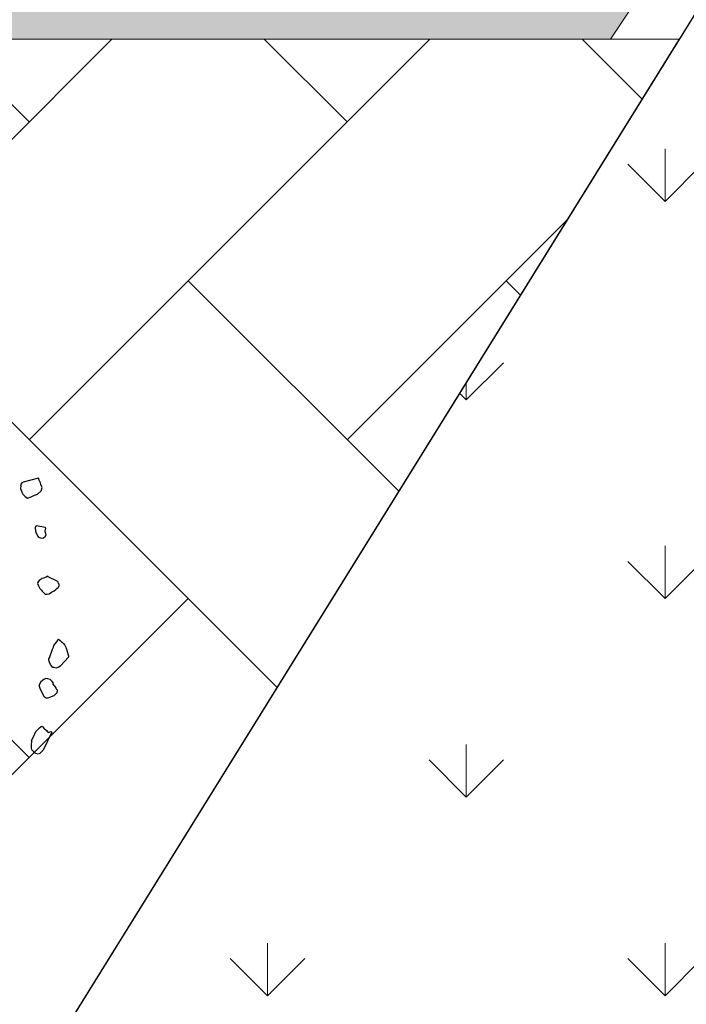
# Model space of a CAD drawing. Header units: millimetres. Extents: x 53645 to 137188, y 78097 to 135542.
# Tile 139 of 256: x 88685 to 89589, y 94044 to 95379. Entities that reach past the tile are written whole.
import ezdxf

# ---------------------------------------------------------------- set-up
doc = ezdxf.new("R2010")
doc.units = ezdxf.units.MM
doc.linetypes.add('CONTI', pattern=[0])
doc.layers.add('axis_dim', color=40, linetype='CONTI')
doc.layers.add('tree', color=67, linetype='Continuous')
for name, color, linetype, lineweight in [('GP-graas', 94, 'Continuous', 9), ('GP-POKRITIE1', 7, 'Continuous', 9), ('stair1', 7, 'Continuous', 15)]:
    doc.layers.add(name, color=color, linetype=linetype, lineweight=lineweight)
doc.layers.add('line 1 GP', color=90, linetype='Continuous', lineweight=0, plot=False)
doc.linetypes.add('ограждение1', pattern='A,6.35,-2.54,[133,ltypeshp.shx,S=2.54,R=0,X=-2.54,Y=0],-2.54,25.4', length=36.83)
pattern_1 = [(90, (91714.96, -74594.3), (-269.4077, 269.4077), [71.4375, -467.3779]), (45, (91714.96, -74594.3), (-269.4077, 269.4077), [71.4375, -309.5625]), (135, (91714.96, -74594.3), (-269.4077, -269.4077), [71.4375, -309.5625])]

# ---------------------------------------------------------------- blocks, each defined once
blk = doc.blocks.new('arv1')
at = {"color": 0, "linetype": 'Continuous'}
for p, q in [((0.4603, -1.2038), (0.4548, -1.2128)), ((0.4692, -1.1964), (0.4603, -1.2038)), ((0.4767, -1.1923), (0.4692, -1.1964)), ((0.4901, -1.1876), (0.4767, -1.1923)), ((0.4994, -1.1884), (0.4901, -1.1876)), ((0.503, -1.1875), (0.4994, -1.1884)), ((0.5097, -1.1928), (0.503, -1.1875)), ((0.5129, -1.1966), (0.5097, -1.1928)), ((0.5269, -1.2521), (0.5129, -1.1966)), ((-0.4714, -1.251), (-0.4695, -1.2429)), ((-0.4695, -1.2429), (-0.4667, -1.2384)), ((-0.4667, -1.2384), (-0.4629, -1.2352)), ((-0.4629, -1.2352), (-0.4591, -1.232)), ((-0.4591, -1.232), (-0.4553, -1.2287)), ((-0.4553, -1.2287), (-0.4481, -1.2271)), ((-0.4481, -1.2271), (-0.4398, -1.2266)), ((-0.4398, -1.2266), (-0.4374, -1.2267)), ((-0.4374, -1.2267), (-0.4257, -1.2279)), ((-0.4257, -1.2279), (-0.4221, -1.227)), ((-0.4221, -1.227), (-0.4063, -1.2354)), ((-0.4063, -1.2354), (-0.3893, -1.2428)), ((-0.3893, -1.2428), (-0.3763, -1.2558)), ((0.3251, -1.2458), (0.3176, -1.2498)), ((0.3313, -1.2428), (0.3251, -1.2458)), ((0.3349, -1.2419), (0.3313, -1.2428)), ((0.3408, -1.2412), (0.3349, -1.2419)), ((0.3421, -1.2401), (0.3408, -1.2412)), ((0.3468, -1.2405), (0.3421, -1.2401)), ((0.3491, -1.2408), (0.3468, -1.2405)), ((0.3483, -1.2767), (0.3547, -1.2448)), ((0.3525, -1.2422), (0.3491, -1.2408)), ((0.3536, -1.2435), (0.3525, -1.2422)), ((0.3547, -1.2448), (0.3536, -1.2435)), ((0.4548, -1.2128), (0.4595, -1.2262)), ((0.4595, -1.2262), (0.4655, -1.2385)), ((0.4655, -1.2385), (0.4694, -1.2483)), ((-0.4684, -1.2571), (-0.4714, -1.251)), ((-0.4652, -1.2609), (-0.4684, -1.2571)), ((-0.4631, -1.2635), (-0.4652, -1.2609)), ((-0.4564, -1.2688), (-0.4631, -1.2635)), ((-0.3916, -1.3002), (-0.4564, -1.2688)), ((-0.3855, -1.2809), (-0.3919, -1.2863)), ((-0.3777, -1.2721), (-0.3855, -1.2809)), ((-0.37, -1.2657), (-0.3777, -1.2721)), ((-0.3763, -1.2558), (-0.3709, -1.2621)), ((-0.3709, -1.2621), (-0.37, -1.2657)), ((-0.2626, -1.2729), (-0.2679, -1.2796)), ((-0.2679, -1.2796), (-0.2675, -1.2878)), ((-0.2614, -1.2719), (-0.2626, -1.2729)), ((-0.2527, -1.2668), (-0.2614, -1.2719)), ((-0.2329, -1.2567), (-0.2527, -1.2668)), ((-0.2257, -1.255), (-0.2329, -1.2567)), ((-0.221, -1.2553), (-0.2257, -1.255)), ((-0.2097, -1.2611), (-0.221, -1.2553)), ((-0.2012, -1.2712), (-0.2097, -1.2611)), ((-0.1971, -1.2787), (-0.2012, -1.2712)), ((-0.199, -1.2868), (-0.1971, -1.2787)), ((0.1079, -1.2768), (0.1073, -1.2839)), ((0.1107, -1.2724), (0.1079, -1.2768)), ((0.1132, -1.2702), (0.1107, -1.2724)), ((0.1183, -1.266), (0.1132, -1.2702)), ((0.1221, -1.2628), (0.1183, -1.266)), ((0.1285, -1.2574), (0.1221, -1.2628)), ((0.1372, -1.2523), (0.1285, -1.2574)), ((0.1457, -1.2494), (0.1372, -1.2523)), ((0.148, -1.2497), (0.1457, -1.2494)), ((0.1493, -1.2487), (0.148, -1.2497)), ((0.1504, -1.2499), (0.1493, -1.2487)), ((0.157, -1.2552), (0.1504, -1.2499)), ((0.1623, -1.2616), (0.157, -1.2552)), ((0.1634, -1.2628), (0.1623, -1.2616)), ((0.1645, -1.2641), (0.1634, -1.2628)), ((0.1651, -1.27), (0.1645, -1.2641)), ((0.169, -1.2798), (0.1651, -1.27)), ((0.172, -1.286), (0.169, -1.2798)), ((0.3109, -1.2598), (0.3105, -1.2645)), ((0.3105, -1.2645), (0.3111, -1.2705)), ((0.3139, -1.253), (0.3109, -1.2598)), ((0.3111, -1.2705), (0.3165, -1.2768)), ((0.3176, -1.2498), (0.3139, -1.253)), ((0.3165, -1.2768), (0.3175, -1.2781)), ((0.3175, -1.2781), (0.3233, -1.2798)), ((0.3233, -1.2798), (0.3245, -1.2787)), ((0.3245, -1.2787), (0.3269, -1.2789)), ((0.3269, -1.2789), (0.3305, -1.278)), ((0.3305, -1.278), (0.3318, -1.277)), ((0.3318, -1.277), (0.3354, -1.2761)), ((0.3354, -1.2761), (0.3458, -1.2789)), ((0.3458, -1.2789), (0.3471, -1.2778)), ((0.3471, -1.2778), (0.3483, -1.2767)), ((0.4694, -1.2483), (0.4822, -1.2636)), ((0.4822, -1.2636), (0.4846, -1.2638)), ((0.4846, -1.2638), (0.4927, -1.2657)), ((0.4927, -1.2657), (0.4963, -1.2648)), ((0.4963, -1.2648), (0.5037, -1.2607)), ((0.5037, -1.2607), (0.5097, -1.26)), ((0.5097, -1.26), (0.5171, -1.256)), ((0.5171, -1.256), (0.522, -1.2541)), ((0.522, -1.2541), (0.5256, -1.2532)), ((0.5256, -1.2532), (0.5269, -1.2521)), ((-0.3919, -1.2863), (-0.3932, -1.2873)), ((-0.3932, -1.2873), (-0.389, -1.298)), ((-0.3916, -1.3002), (-0.3929, -1.3013)), ((-0.3903, -1.2992), (-0.3916, -1.3002)), ((-0.389, -1.298), (-0.3903, -1.2992)), ((-0.2675, -1.2878), (-0.2626, -1.2989)), ((-0.2626, -1.2989), (-0.2587, -1.3087)), ((-0.2587, -1.3087), (-0.2523, -1.3163)), ((-0.2523, -1.3163), (-0.2512, -1.3176)), ((-0.2512, -1.3176), (-0.2501, -1.3189)), ((-0.2372, -1.3189), (-0.2346, -1.3167)), ((-0.2346, -1.3167), (-0.2323, -1.3169)), ((-0.2323, -1.3169), (-0.231, -1.3158)), ((-0.231, -1.3158), (-0.2183, -1.3052)), ((-0.2183, -1.3052), (-0.2159, -1.3054)), ((-0.2159, -1.3054), (-0.2149, -1.3066)), ((-0.2149, -1.3066), (-0.2085, -1.3013)), ((-0.2085, -1.3013), (-0.2008, -1.2948)), ((-0.2008, -1.2948), (-0.199, -1.2868)), ((-0.1597, -1.3147), (-0.158, -1.3091)), ((-0.1571, -1.3256), (-0.1597, -1.3147)), ((-0.158, -1.3091), (-0.1576, -1.3044)), ((-0.1576, -1.3044), (-0.1512, -1.2991)), ((-0.1512, -1.2991), (-0.1474, -1.2958)), ((-0.1474, -1.2958), (-0.1363, -1.2908)), ((-0.1363, -1.2908), (-0.128, -1.2904)), ((-0.128, -1.2904), (-0.1267, -1.2894)), ((-0.1267, -1.2894), (-0.1223, -1.2922)), ((-0.1223, -1.2922), (-0.0914, -1.3031)), ((-0.0914, -1.3031), (-0.0846, -1.3061)), ((-0.0846, -1.3061), (-0.0788, -1.3077)), ((-0.0788, -1.3077), (-0.0722, -1.313)), ((-0.0722, -1.313), (-0.0601, -1.3223)), ((0.1073, -1.2839), (0.109, -1.2912)), ((0.109, -1.2912), (0.1142, -1.2998)), ((0.1142, -1.2998), (0.1193, -1.3085)), ((0.1193, -1.3085), (0.1246, -1.3148)), ((0.1246, -1.3148), (0.1279, -1.3187)), ((0.1548, -1.3199), (0.1707, -1.287)), ((0.1707, -1.287), (0.172, -1.286)), ((-0.2501, -1.3189), (-0.2467, -1.3203)), ((-0.2467, -1.3203), (-0.2421, -1.3207)), ((-0.2421, -1.3207), (-0.2397, -1.321)), ((-0.2397, -1.321), (-0.2384, -1.3199)), ((-0.2384, -1.3199), (-0.2372, -1.3189)), ((-0.1528, -1.3308), (-0.1571, -1.3256)), ((-0.1517, -1.332), (-0.1528, -1.3308)), ((-0.1206, -1.3605), (-0.1517, -1.332)), ((-0.0887, -1.3529), (-0.0899, -1.3539)), ((-0.0838, -1.3509), (-0.0887, -1.3529)), ((-0.0776, -1.3479), (-0.0838, -1.3509)), ((-0.0712, -1.3425), (-0.0776, -1.3479)), ((-0.0674, -1.3393), (-0.0712, -1.3425)), ((-0.0634, -1.3339), (-0.0674, -1.3393)), ((-0.0596, -1.3306), (-0.0634, -1.3339)), ((-0.0601, -1.3223), (-0.0588, -1.3213)), ((-0.0555, -1.3251), (-0.0596, -1.3306)), ((-0.0588, -1.3213), (-0.0555, -1.3251)), ((0.1279, -1.3187), (0.1332, -1.3251)), ((0.1332, -1.3251), (0.1389, -1.3268)), ((0.1389, -1.3268), (0.1413, -1.327)), ((0.1413, -1.327), (0.1436, -1.3272)), ((0.1436, -1.3272), (0.1461, -1.325)), ((0.1461, -1.325), (0.151, -1.3231)), ((0.151, -1.3231), (0.1536, -1.321)), ((0.1536, -1.321), (0.1548, -1.3199)), ((-0.1182, -1.3607), (-0.1206, -1.3605)), ((-0.1159, -1.3609), (-0.1182, -1.3607)), ((-0.0959, -1.3546), (-0.1159, -1.3609)), ((-0.0899, -1.3539), (-0.0959, -1.3546))]:
    blk.add_line(p, q, dxfattribs=at)
blk = doc.blocks.new('tree 1')
at = {"color": 0, "xscale": 375, "yscale": 375, "zscale": 375, "rotation": 90}
blk.add_blockref('arv1', (385.1, 401.8), dxfattribs=at)

msp = doc.modelspace()

# ---------------------------------------------------------------- hatches: boundary and pattern name
at = {"layer": 'GP-graas', "ltscale": 100}
h = msp.add_hatch(dxfattribs=at)
h.set_pattern_fill('GRASS', color=256, scale=15)
h.set_pattern_definition(pattern_1)
h.paths.add_polyline_path([(91055.3, 97732.8), (94827.9, 97796.4), (90602, 90901.6), (87860.7, 92581.8)])
h = msp.add_hatch(dxfattribs=at)
h.set_pattern_fill('GRASS', color=256, scale=15)
h.set_pattern_definition(pattern_1)
h.paths.add_polyline_path([(73026, 96352.8), (77926, 96352.8), (77926, 95352.8), (89486.2, 95352.8), (91055.3, 97732.8), (59227.9, 97196.4), (55227.9, 78896.4), (81450.5, 78459.4), (81139.4, 81744.2), (83067.3, 84852.8), (80101, 84852.8), (80100.6, 83702.8), (59350.8, 83702.8), (59350.8, 84702.8), (59350.8, 85002.8), (59350.8, 85302.8), (59350.8, 85602.8), (59350.8, 89827.7), (59350.8, 94352.8), (61350.8, 94352.8), (61350.8, 95352.8), (73026, 95352.8)])
at = {"layer": 'GP-POKRITIE1', "ltscale": 100}
h = msp.add_hatch(dxfattribs=at)
h.set_pattern_fill('AR-HBONE', color=252, scale=3, angle=90)
h.set_pattern_definition([(135, (91714.96, -74594.3), (-431.0523, 7e-14), [914.4, -304.8]), (225, (91499.43, -74378.8), (-431.0523, 7e-14), [914.4, -304.8])])
h.paths.add_polyline_path([(61350.8, 95352.7), (73026, 95352.9), (73026, 96202.8), (77926, 96202.8), (77926, 95352.8), (89579.3, 95352.8), (83067.3, 84852.8), (80101, 84852.8), (80101, 83702.8), (59350.8, 83702.5), (59350.8, 84702.8), (76101.3, 84702.8), (76200.8, 84702.8), (79101.6, 84702.8), (79101.6, 87352.8), (83151.2, 87352.8), (83151.3, 88102.8), (83001.5, 88102.8), (83001.5, 93602.8), (83151.5, 93602.8), (83151.5, 94352.8), (76926.8, 94352.8), (76926.7, 95202.8), (73926.3, 95202.8), (73926.3, 94352.9), (61350.8, 94352.7)])

# ---------------------------------------------------------------- linework, layer by layer
at = {"layer": 'axis_dim', "color": 7, "linetype": 'ограждение1', "lineweight": 30, "ltscale": 100}
msp.add_lwpolyline([(83373.9, 85347.1), (81139.4, 81744.2), (81450.5, 78459.4), (55227.9, 78896.4), (59227.9, 97196.4), (91055.3, 97732.8), (87649.5, 92241.3)], dxfattribs=at)
at = {"layer": 'line 1 GP', "ltscale": 100}
for points in [[(91055.3, 97732.8), (94827.9, 97796.4), (90602, 90901.6), (87860.7, 92581.8), (91055.3, 97732.8)], [(73026, 96202.8), (77926, 96202.8), (77926, 95352.8), (89486.2, 95352.8), (91055.3, 97732.8), (59227.9, 97196.4), (55227.9, 78896.4), (81450.5, 78459.4), (81139.4, 81744.2), (83067.3, 84852.8), (80101, 84852.8), (80100.6, 83702.8), (59350.8, 83702.8), (59350.8, 84702.8), (59350.8, 85002.8), (59350.8, 85302.8), (59350.8, 85602.8), (59350.8, 89827.7), (59350.8, 94352.8), (61350.8, 94352.8), (61350.8, 95352.8), (73026, 95352.8)]]:
    msp.add_lwpolyline(points, close=True, dxfattribs=at)
at = {"layer": 'stair1', "ltscale": 75}
msp.add_lwpolyline([(59350.8, 84702.8), (59350.8, 83702.8), (80100.6, 83702.8), (80101, 84852.8), (83067.3, 84852.8), (89579.3, 95352.8), (77926, 95352.8), (77926, 96202.8), (73026, 96202.8), (73026, 95352.8), (61350.8, 95352.8), (61350.8, 94352.8)], dxfattribs=at)

# ---------------------------------------------------------------- block references
at = {"layer": 'tree', "color": 134}
msp.add_blockref('tree 1', (87855.8, 94157.9), dxfattribs=at)

doc.saveas('drawing.dxf')
